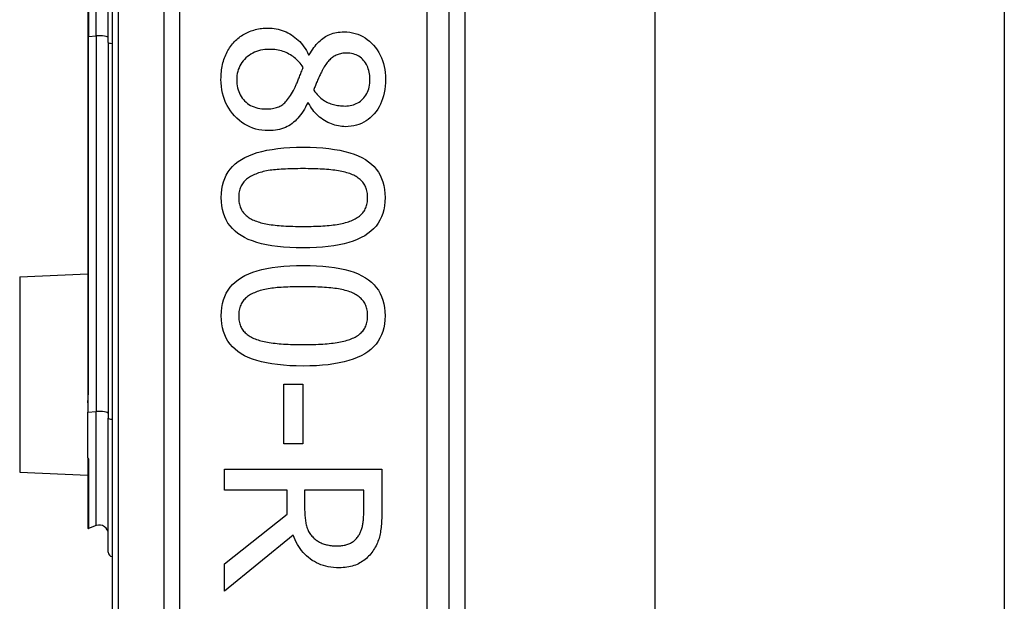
# Model space of a CAD drawing. Header units: inches. Extents: x 3.4 to 82.4, y 3.9 to 45.4.
# Tile 50 of 79: x 14.4 to 15.3, y 26.9 to 27.4. Entities that reach past the tile are written whole.
import ezdxf

# ---------------------------------------------------------------- set-up
doc = ezdxf.new("R2010")
doc.units = ezdxf.units.IN
doc.header["$MEASUREMENT"] = 0
doc.layers.add('Visible Edges(ANSI)', color=7, linetype='Continuous', lineweight=25)
doc.layers.add('Visible Tangent Edges(ANSI)', color=7, linetype='Continuous', lineweight=25)

msp = doc.modelspace()

# ---------------------------------------------------------------- linework, layer by layer
at = {"layer": 'Visible Edges(ANSI)'}
for p, q in [((14.49029, 28.38809), (14.49029, 26.50591)), ((14.78557, 26.697), (14.78557, 28.197)), ((14.79935, 28.07505), (14.79935, 26.81895)), ((14.96579, 28.0625), (14.96579, 26.8315)), ((15.27179, 28.0625), (15.27179, 26.8315)), ((14.46912, 27.50116), (14.46912, 27.39284)), ((14.48704, 27.38765), (14.48704, 27.50636)), ((14.46912, 27.39284), (14.46912, 27.08241)), ((14.48704, 27.38765), (14.48704, 27.05878)), ((14.66244, 27.37682), (14.663, 27.37682)), ((14.66222, 27.33483), (14.66166, 27.33483)), ((14.40942, 27.18247), (14.46912, 27.18508)), ((14.64078, 27.08839), (14.65753, 27.08839)), ((14.64078, 27.03624), (14.64078, 27.08839)), ((14.65753, 27.08839), (14.65753, 27.03624)), ((14.46912, 27.08241), (14.46912, 27.07216)), ((14.46912, 27.07216), (14.46912, 27.06384)), ((14.46912, 27.02408), (14.46912, 27.06384)), ((14.48704, 26.94144), (14.48704, 27.05878)), ((14.65753, 27.03624), (14.64078, 27.03624)), ((14.46912, 27.02408), (14.46912, 27.0239)), ((14.46912, 27.0239), (14.46912, 27.02328)), ((14.46912, 27.02328), (14.46912, 26.96259)), ((14.40942, 27.01153), (14.46912, 27.00893)), ((14.58886, 27.01402), (14.72665, 27.01402)), ((14.58886, 26.9957), (14.58886, 27.01402)), ((14.72665, 27.01402), (14.72665, 26.97851)), ((14.64368, 26.9957), (14.58886, 26.9957)), ((14.64368, 26.97471), (14.64368, 26.9957)), ((14.71079, 26.9957), (14.65898, 26.9957)), ((14.65898, 26.9957), (14.65898, 26.97963)), ((14.71079, 26.9775), (14.71079, 26.9957)), ((14.58886, 26.93116), (14.64368, 26.97471)), ((14.47647, 26.9647), (14.46965, 26.96222)), ((14.64882, 26.9564), (14.58886, 26.90738)), ((14.58886, 26.90738), (14.58886, 26.93116))]:
    msp.add_line(p, q, dxfattribs=at)
at = {"layer": 'Visible Edges(ANSI)', "flags": 128}
for points in [[(14.59757, 27.38832), (14.59851, 27.38927), (14.59948, 27.39018), (14.60048, 27.39105), (14.60151, 27.39188), (14.60257, 27.39268), (14.60365, 27.39343), (14.60476, 27.39415), (14.6059, 27.39482), (14.60707, 27.39546), (14.60827, 27.39606), (14.60949, 27.39662), (14.61074, 27.39714), (14.61201, 27.39762), (14.6133, 27.39806), (14.6146, 27.39846), (14.61592, 27.39882), (14.61724, 27.39913), (14.61859, 27.3994), (14.61994, 27.39963), (14.62131, 27.39982), (14.6227, 27.39997), (14.6241, 27.40007), (14.62551, 27.40014), (14.62693, 27.40016)], [(14.62693, 27.40016), (14.62878, 27.40012), (14.63061, 27.39999), (14.6324, 27.39978), (14.63418, 27.39949), (14.63593, 27.39912), (14.63765, 27.39866), (14.63935, 27.39812), (14.64103, 27.3975), (14.64268, 27.3968), (14.6443, 27.39601), (14.6459, 27.39514), (14.64748, 27.39418), (14.64902, 27.39315), (14.6505, 27.39204), (14.65193, 27.39086), (14.65331, 27.3896), (14.65464, 27.38826), (14.65591, 27.38686), (14.65713, 27.38537), (14.6583, 27.38381), (14.65941, 27.38218), (14.66048, 27.38047), (14.66149, 27.37868), (14.66244, 27.37682)], [(14.663, 27.37682), (14.664, 27.37848), (14.66501, 27.38006), (14.66603, 27.38157), (14.66707, 27.38301), (14.66813, 27.38438), (14.6692, 27.38567), (14.67029, 27.38689), (14.67139, 27.38804), (14.67251, 27.38911), (14.67364, 27.39011), (14.67479, 27.39104), (14.67595, 27.39189), (14.67715, 27.39268), (14.6784, 27.3934), (14.67969, 27.39404), (14.68103, 27.39462), (14.68242, 27.39514), (14.68385, 27.39558), (14.68534, 27.39595), (14.68687, 27.39626), (14.68845, 27.3965), (14.69008, 27.39667), (14.69176, 27.39677), (14.69349, 27.39681)], [(14.69349, 27.39681), (14.69604, 27.39673), (14.69852, 27.39648), (14.70093, 27.39607), (14.70326, 27.3955), (14.70553, 27.39477), (14.70772, 27.39388), (14.70985, 27.39282), (14.7119, 27.3916), (14.71388, 27.39021), (14.71579, 27.38867), (14.71763, 27.38696), (14.71939, 27.38508), (14.72105, 27.38308), (14.72257, 27.381), (14.72394, 27.37882), (14.72516, 27.37656), (14.72624, 27.37421), (14.72718, 27.37177), (14.72797, 27.36924), (14.72862, 27.36662), (14.72913, 27.36392), (14.72949, 27.36112), (14.72971, 27.35824), (14.72978, 27.35527)], [(14.58573, 27.35527), (14.58575, 27.35697), (14.58581, 27.35864), (14.58592, 27.36029), (14.58607, 27.36191), (14.58626, 27.36351), (14.5865, 27.36508), (14.58677, 27.36663), (14.58709, 27.36815), (14.58746, 27.36964), (14.58786, 27.37111), (14.58831, 27.37255), (14.5888, 27.37397), (14.58933, 27.37536), (14.5899, 27.37671), (14.5905, 27.37803), (14.59114, 27.37931), (14.59181, 27.38056), (14.59253, 27.38177), (14.59328, 27.38295), (14.59406, 27.3841), (14.59488, 27.3852), (14.59574, 27.38628), (14.59663, 27.38732), (14.59757, 27.38832)], [(14.62827, 27.38151), (14.62622, 27.38146), (14.62423, 27.3813), (14.62229, 27.38104), (14.62042, 27.38067), (14.61861, 27.3802), (14.61686, 27.37963), (14.61516, 27.37894), (14.61353, 27.37816), (14.61196, 27.37727), (14.61045, 27.37628), (14.609, 27.37518), (14.60762, 27.37397), (14.60631, 27.37269), (14.60512, 27.37135), (14.60405, 27.36996), (14.60309, 27.36852), (14.60224, 27.36702), (14.6015, 27.36547), (14.60088, 27.36387), (14.60037, 27.36221), (14.59997, 27.3605), (14.59969, 27.35873), (14.59952, 27.35692), (14.59946, 27.35504)], [(14.65775, 27.36576), (14.6569, 27.36701), (14.65601, 27.3682), (14.65509, 27.36934), (14.65413, 27.37044), (14.65314, 27.37148), (14.65211, 27.37248), (14.65105, 27.37343), (14.64996, 27.37433), (14.64883, 27.37518), (14.64767, 27.37598), (14.64648, 27.37673), (14.64525, 27.37743), (14.64399, 27.37808), (14.6427, 27.37868), (14.64138, 27.37922), (14.64004, 27.3797), (14.63866, 27.38012), (14.63726, 27.38049), (14.63583, 27.3808), (14.63438, 27.38106), (14.63289, 27.38125), (14.63138, 27.3814), (14.62984, 27.38148), (14.62827, 27.38151)], [(14.69561, 27.37827), (14.69449, 27.37825), (14.69339, 27.37818), (14.69233, 27.37807), (14.6913, 27.37791), (14.69029, 27.3777), (14.68931, 27.37745), (14.68836, 27.37715), (14.68744, 27.37681), (14.68655, 27.37642), (14.68569, 27.37598), (14.68486, 27.3755), (14.68405, 27.37498), (14.68327, 27.37441), (14.68249, 27.37379), (14.68174, 27.37312), (14.68099, 27.37241), (14.68026, 27.37166), (14.67954, 27.37086), (14.67884, 27.37001), (14.67814, 27.36912), (14.67747, 27.36818), (14.6768, 27.3672), (14.67615, 27.36617), (14.67551, 27.36509)], [(14.71615, 27.35538), (14.71612, 27.35703), (14.716, 27.35863), (14.71581, 27.36018), (14.71554, 27.36168), (14.71519, 27.36312), (14.71477, 27.36452), (14.71427, 27.36587), (14.7137, 27.36717), (14.71304, 27.36841), (14.71232, 27.36961), (14.71151, 27.37076), (14.71063, 27.37185), (14.70968, 27.37288), (14.70867, 27.37381), (14.70762, 27.37466), (14.7065, 27.37542), (14.70533, 27.37609), (14.70411, 27.37667), (14.70283, 27.37716), (14.70149, 27.37756), (14.70011, 27.37787), (14.69866, 27.37809), (14.69716, 27.37823), (14.69561, 27.37827)], [(14.64915, 27.34555), (14.64945, 27.34609), (14.64976, 27.34665), (14.65007, 27.34725), (14.65038, 27.34787), (14.65069, 27.34853), (14.65101, 27.34921), (14.65133, 27.34992), (14.65166, 27.35066), (14.65199, 27.35144), (14.65233, 27.35224), (14.65266, 27.35307), (14.65301, 27.35393), (14.65336, 27.35481), (14.65371, 27.35571), (14.65408, 27.35664), (14.65445, 27.35758), (14.65484, 27.35853), (14.65523, 27.35951), (14.65563, 27.36051), (14.65603, 27.36152), (14.65645, 27.36255), (14.65688, 27.36361), (14.65731, 27.36468), (14.65775, 27.36576)], [(14.67551, 27.36509), (14.67524, 27.36461), (14.67495, 27.36408), (14.67465, 27.3635), (14.67434, 27.36289), (14.674, 27.36223), (14.67365, 27.36152), (14.67329, 27.36077), (14.6729, 27.35998), (14.6725, 27.35915), (14.67209, 27.35827), (14.67166, 27.35735), (14.67121, 27.35638), (14.67076, 27.35541), (14.67033, 27.35444), (14.66991, 27.3535), (14.66952, 27.35256), (14.66913, 27.35165), (14.66877, 27.35075), (14.66842, 27.34986), (14.66808, 27.34899), (14.66776, 27.34814), (14.66746, 27.3473), (14.66718, 27.34647), (14.66691, 27.34566)], [(14.62727, 27.31038), (14.62437, 27.31047), (14.62155, 27.31074), (14.6188, 27.31118), (14.61614, 27.31181), (14.61355, 27.31261), (14.61105, 27.31359), (14.60862, 27.31475), (14.60628, 27.31609), (14.60401, 27.3176), (14.60182, 27.3193), (14.59971, 27.32117), (14.59768, 27.32322), (14.59577, 27.3254), (14.59403, 27.32768), (14.59245, 27.33004), (14.59104, 27.33249), (14.58979, 27.33503), (14.58872, 27.33765), (14.5878, 27.34037), (14.58706, 27.34317), (14.58648, 27.34606), (14.58606, 27.34904), (14.58581, 27.35211), (14.58573, 27.35527)], [(14.59946, 27.35504), (14.59951, 27.35314), (14.59966, 27.3513), (14.5999, 27.34952), (14.60024, 27.34781), (14.60068, 27.34616), (14.60121, 27.34458), (14.60184, 27.34305), (14.60257, 27.3416), (14.60339, 27.3402), (14.60431, 27.33887), (14.60533, 27.3376), (14.60644, 27.3364), (14.60764, 27.33527), (14.60891, 27.33425), (14.61025, 27.33332), (14.61166, 27.33249), (14.61314, 27.33176), (14.61469, 27.33112), (14.61631, 27.33058), (14.61801, 27.33014), (14.61977, 27.3298), (14.6216, 27.32956), (14.62351, 27.32941), (14.62548, 27.32936)], [(14.69449, 27.33193), (14.69601, 27.33197), (14.6975, 27.3321), (14.69893, 27.33232), (14.70033, 27.33262), (14.70168, 27.33301), (14.70299, 27.33348), (14.70426, 27.33404), (14.70548, 27.33468), (14.70667, 27.33542), (14.70781, 27.33623), (14.7089, 27.33714), (14.70996, 27.33813), (14.71095, 27.33919), (14.71185, 27.34033), (14.71267, 27.34153), (14.7134, 27.3428), (14.71405, 27.34414), (14.7146, 27.34554), (14.71508, 27.34701), (14.71547, 27.34855), (14.71577, 27.35016), (14.71598, 27.35183), (14.71611, 27.35357), (14.71615, 27.35538)], [(14.72978, 27.35527), (14.72971, 27.35219), (14.7295, 27.34922), (14.72916, 27.34635), (14.72869, 27.34359), (14.72807, 27.34092), (14.72732, 27.33836), (14.72643, 27.33591), (14.72541, 27.33356), (14.72425, 27.33131), (14.72295, 27.32916), (14.72152, 27.32711), (14.71995, 27.32517), (14.71827, 27.32336), (14.71652, 27.32171), (14.71469, 27.32022), (14.71278, 27.31888), (14.71079, 27.3177), (14.70873, 27.31667), (14.70659, 27.31581), (14.70437, 27.3151), (14.70207, 27.31455), (14.6997, 27.31415), (14.69724, 27.31392), (14.69471, 27.31384)], [(14.62548, 27.32936), (14.62687, 27.32938), (14.62821, 27.32945), (14.62951, 27.32957), (14.63075, 27.32973), (14.63195, 27.32994), (14.6331, 27.3302), (14.6342, 27.3305), (14.63526, 27.33085), (14.63626, 27.33125), (14.63722, 27.33169), (14.63813, 27.33218), (14.63899, 27.33271), (14.63983, 27.33331), (14.64067, 27.334), (14.64151, 27.33477), (14.64236, 27.33563), (14.6432, 27.33657), (14.64405, 27.3376), (14.64489, 27.33871), (14.64574, 27.33991), (14.64659, 27.34119), (14.64745, 27.34256), (14.6483, 27.34401), (14.64915, 27.34555)], [(14.66691, 27.34566), (14.66794, 27.34436), (14.66897, 27.34313), (14.67, 27.34197), (14.67105, 27.34088), (14.6721, 27.33987), (14.67315, 27.33892), (14.67421, 27.33805), (14.67527, 27.33725), (14.67634, 27.33653), (14.67742, 27.33587), (14.6785, 27.33529), (14.67958, 27.33478), (14.68069, 27.33432), (14.68181, 27.33391), (14.68297, 27.33353), (14.68414, 27.3332), (14.68535, 27.3329), (14.68658, 27.33264), (14.68783, 27.33242), (14.68911, 27.33225), (14.69042, 27.33211), (14.69175, 27.33201), (14.69311, 27.33195), (14.69449, 27.33193)], [(14.66166, 27.33483), (14.66071, 27.33286), (14.65973, 27.33098), (14.65872, 27.32917), (14.65767, 27.32744), (14.65658, 27.3258), (14.65546, 27.32424), (14.65431, 27.32276), (14.65313, 27.32136), (14.6519, 27.32004), (14.65065, 27.3188), (14.64936, 27.31765), (14.64804, 27.31658), (14.64667, 27.31559), (14.64523, 27.31468), (14.64373, 27.31386), (14.64216, 27.31313), (14.64052, 27.31249), (14.63883, 27.31193), (14.63706, 27.31145), (14.63523, 27.31107), (14.63334, 27.31077), (14.63138, 27.31055), (14.62936, 27.31042), (14.62727, 27.31038)], [(14.69471, 27.31384), (14.69317, 27.31388), (14.69163, 27.31399), (14.69009, 27.31418), (14.68856, 27.31444), (14.68703, 27.31478), (14.6855, 27.31519), (14.68398, 27.31568), (14.68246, 27.31625), (14.68094, 27.31689), (14.67942, 27.3176), (14.67791, 27.31839), (14.6764, 27.31926), (14.67492, 27.32019), (14.67349, 27.32119), (14.67212, 27.32226), (14.67081, 27.32339), (14.66954, 27.32459), (14.66833, 27.32586), (14.66718, 27.32719), (14.66608, 27.32859), (14.66503, 27.33005), (14.66404, 27.33158), (14.6631, 27.33317), (14.66222, 27.33483)], [(14.58595, 27.25175), (14.58608, 27.25547), (14.58644, 27.25901), (14.58706, 27.26239), (14.58792, 27.26559), (14.58902, 27.26863), (14.59038, 27.2715), (14.59197, 27.27421), (14.59382, 27.27674), (14.59591, 27.27911), (14.59824, 27.28131), (14.60082, 27.28334), (14.60365, 27.2852), (14.60673, 27.2869), (14.61007, 27.28846), (14.61366, 27.28986), (14.61752, 27.29112), (14.62163, 27.29223), (14.626, 27.2932), (14.63063, 27.29401), (14.63551, 27.29468), (14.64066, 27.2952), (14.64606, 27.29557), (14.65172, 27.29579), (14.65764, 27.29586)], [(14.65764, 27.29586), (14.66372, 27.29579), (14.66952, 27.29556), (14.67504, 27.29519), (14.68028, 27.29466), (14.68524, 27.29399), (14.68993, 27.29317), (14.69433, 27.2922), (14.69846, 27.29107), (14.70231, 27.2898), (14.70588, 27.28838), (14.70918, 27.28681), (14.71219, 27.28509), (14.71495, 27.28321), (14.71746, 27.28117), (14.71974, 27.27896), (14.72177, 27.27659), (14.72357, 27.27406), (14.72513, 27.27137), (14.72645, 27.26851), (14.72753, 27.26548), (14.72836, 27.2623), (14.72896, 27.25895), (14.72932, 27.25543), (14.72944, 27.25175)], [(14.65764, 27.2771), (14.65526, 27.2771), (14.65294, 27.27708), (14.65068, 27.27705), (14.6485, 27.277), (14.64638, 27.27695), (14.64433, 27.27688), (14.64234, 27.2768), (14.64042, 27.27671), (14.63857, 27.2766), (14.63678, 27.27648), (14.63506, 27.27635), (14.63341, 27.27621), (14.63181, 27.27605), (14.63023, 27.27586), (14.62869, 27.27564), (14.62717, 27.27539), (14.62568, 27.27512), (14.62423, 27.27481), (14.6228, 27.27448), (14.6214, 27.27412), (14.62003, 27.27374), (14.61869, 27.27332), (14.61738, 27.27288), (14.6161, 27.27241)], [(14.69963, 27.2723), (14.69843, 27.27275), (14.69718, 27.27318), (14.69588, 27.27358), (14.69453, 27.27396), (14.69313, 27.27432), (14.69167, 27.27465), (14.69017, 27.27495), (14.68861, 27.27523), (14.687, 27.27548), (14.68534, 27.27571), (14.68363, 27.27592), (14.68187, 27.2761), (14.68007, 27.27626), (14.67822, 27.2764), (14.67634, 27.27654), (14.67442, 27.27666), (14.67245, 27.27676), (14.67045, 27.27685), (14.66842, 27.27693), (14.66634, 27.27699), (14.66422, 27.27704), (14.66207, 27.27707), (14.65987, 27.2771), (14.65764, 27.2771)], [(14.6161, 27.27241), (14.61493, 27.27195), (14.61381, 27.27146), (14.61273, 27.27093), (14.6117, 27.27037), (14.61072, 27.26978), (14.60978, 27.26916), (14.60889, 27.26851), (14.60804, 27.26782), (14.60723, 27.2671), (14.60648, 27.26636), (14.60577, 27.26558), (14.6051, 27.26476), (14.60449, 27.26391), (14.60393, 27.26302), (14.60342, 27.26209), (14.60296, 27.26111), (14.60256, 27.26009), (14.60221, 27.25903), (14.60192, 27.25792), (14.60168, 27.25677), (14.60149, 27.25558), (14.60136, 27.25435), (14.60128, 27.25307), (14.60125, 27.25175)], [(14.71414, 27.25175), (14.71412, 27.25302), (14.71404, 27.25425), (14.71392, 27.25544), (14.71374, 27.25659), (14.71351, 27.2577), (14.71324, 27.25878), (14.71291, 27.25981), (14.71253, 27.26081), (14.7121, 27.26177), (14.71162, 27.2627), (14.71109, 27.26358), (14.71052, 27.26443), (14.70988, 27.26524), (14.7092, 27.26603), (14.70847, 27.26678), (14.70769, 27.26751), (14.70686, 27.26821), (14.70598, 27.26888), (14.70505, 27.26952), (14.70406, 27.27014), (14.70303, 27.27072), (14.70195, 27.27128), (14.70081, 27.2718), (14.69963, 27.2723)], [(14.65775, 27.20776), (14.65171, 27.20783), (14.64594, 27.20806), (14.64045, 27.20843), (14.63523, 27.20896), (14.63028, 27.20963), (14.62561, 27.21045), (14.62121, 27.21142), (14.61708, 27.21255), (14.61323, 27.21382), (14.60965, 27.21524), (14.60635, 27.21681), (14.60332, 27.21853), (14.60054, 27.22041), (14.59801, 27.22245), (14.59572, 27.22465), (14.59367, 27.22701), (14.59186, 27.22954), (14.59029, 27.23223), (14.58897, 27.23508), (14.58788, 27.23809), (14.58704, 27.24126), (14.58643, 27.2446), (14.58607, 27.24809), (14.58595, 27.25175)], [(14.60125, 27.25175), (14.60128, 27.25051), (14.60135, 27.2493), (14.60148, 27.24812), (14.60165, 27.24698), (14.60188, 27.24588), (14.60216, 27.24482), (14.60249, 27.24379), (14.60286, 27.2428), (14.60329, 27.24184), (14.60377, 27.24092), (14.6043, 27.24004), (14.60488, 27.23919), (14.60551, 27.23838), (14.60619, 27.2376), (14.60692, 27.23684), (14.6077, 27.23612), (14.60853, 27.23543), (14.60942, 27.23477), (14.61035, 27.23414), (14.61133, 27.23353), (14.61236, 27.23296), (14.61345, 27.23242), (14.61458, 27.23191), (14.61577, 27.23143)], [(14.72944, 27.25175), (14.72932, 27.24806), (14.72895, 27.24453), (14.72833, 27.24117), (14.72746, 27.23798), (14.72634, 27.23495), (14.72498, 27.23209), (14.72336, 27.22939), (14.7215, 27.22687), (14.71939, 27.2245), (14.71704, 27.22231), (14.71443, 27.22028), (14.71158, 27.21842), (14.70847, 27.21672), (14.70512, 27.21516), (14.70151, 27.21376), (14.69765, 27.2125), (14.69355, 27.21139), (14.68919, 27.21042), (14.68458, 27.20961), (14.67971, 27.20894), (14.6746, 27.20842), (14.66924, 27.20805), (14.66362, 27.20783), (14.65775, 27.20776)], [(14.69985, 27.23154), (14.701, 27.23202), (14.7021, 27.23253), (14.70316, 27.23307), (14.70416, 27.23363), (14.70512, 27.23423), (14.70603, 27.23485), (14.7069, 27.2355), (14.70772, 27.23618), (14.70849, 27.23689), (14.70921, 27.23763), (14.70989, 27.2384), (14.71052, 27.23919), (14.71109, 27.24002), (14.71162, 27.24089), (14.7121, 27.2418), (14.71253, 27.24275), (14.71291, 27.24373), (14.71324, 27.24476), (14.71351, 27.24583), (14.71374, 27.24693), (14.71392, 27.24808), (14.71404, 27.24926), (14.71412, 27.25049), (14.71414, 27.25175)], [(14.61577, 27.23143), (14.61693, 27.231), (14.61814, 27.23058), (14.6194, 27.23019), (14.62072, 27.22982), (14.62208, 27.22947), (14.6235, 27.22914), (14.62497, 27.22884), (14.62649, 27.22855), (14.62806, 27.22829), (14.62968, 27.22805), (14.63135, 27.22783), (14.63307, 27.22763), (14.63485, 27.22746), (14.63668, 27.22729), (14.63855, 27.22715), (14.64048, 27.22701), (14.64246, 27.2269), (14.64449, 27.2268), (14.64657, 27.22671), (14.64871, 27.22664), (14.65089, 27.22659), (14.65313, 27.22655), (14.65542, 27.22653), (14.65775, 27.22652)], [(14.65775, 27.22652), (14.66009, 27.22653), (14.66238, 27.22655), (14.66461, 27.22659), (14.66679, 27.22664), (14.66892, 27.22671), (14.671, 27.2268), (14.67303, 27.2269), (14.675, 27.22701), (14.67692, 27.22715), (14.67879, 27.22729), (14.68061, 27.22746), (14.68238, 27.22763), (14.68409, 27.22783), (14.68576, 27.22805), (14.68738, 27.2283), (14.68896, 27.22856), (14.69048, 27.22886), (14.69196, 27.22917), (14.6934, 27.22951), (14.69478, 27.22987), (14.69612, 27.23025), (14.69741, 27.23066), (14.69865, 27.23109), (14.69985, 27.23154)], [(14.58595, 27.14835), (14.58608, 27.15206), (14.58644, 27.15561), (14.58706, 27.15898), (14.58792, 27.16219), (14.58902, 27.16523), (14.59038, 27.1681), (14.59197, 27.17081), (14.59382, 27.17334), (14.59591, 27.17571), (14.59824, 27.1779), (14.60082, 27.17993), (14.60365, 27.1818), (14.60673, 27.1835), (14.61007, 27.18505), (14.61366, 27.18646), (14.61752, 27.18772), (14.62163, 27.18883), (14.626, 27.18979), (14.63063, 27.19061), (14.63551, 27.19127), (14.64066, 27.19179), (14.64606, 27.19216), (14.65172, 27.19239), (14.65764, 27.19246)], [(14.65764, 27.19246), (14.66372, 27.19238), (14.66952, 27.19216), (14.67504, 27.19179), (14.68028, 27.19126), (14.68524, 27.19059), (14.68993, 27.18977), (14.69433, 27.18879), (14.69846, 27.18767), (14.70231, 27.1864), (14.70588, 27.18498), (14.70918, 27.18341), (14.71219, 27.18168), (14.71495, 27.17981), (14.71746, 27.17776), (14.71974, 27.17556), (14.72177, 27.17319), (14.72357, 27.17066), (14.72513, 27.16796), (14.72645, 27.1651), (14.72753, 27.16208), (14.72836, 27.15889), (14.72896, 27.15554), (14.72932, 27.15203), (14.72944, 27.14835)], [(14.65764, 27.1737), (14.65526, 27.17369), (14.65294, 27.17368), (14.65068, 27.17364), (14.6485, 27.1736), (14.64638, 27.17354), (14.64433, 27.17348), (14.64234, 27.1734), (14.64042, 27.1733), (14.63857, 27.1732), (14.63678, 27.17308), (14.63506, 27.17295), (14.63341, 27.17281), (14.63181, 27.17264), (14.63023, 27.17245), (14.62869, 27.17223), (14.62717, 27.17199), (14.62568, 27.17171), (14.62423, 27.17141), (14.6228, 27.17108), (14.6214, 27.17072), (14.62003, 27.17034), (14.61869, 27.16992), (14.61738, 27.16948), (14.6161, 27.16901)], [(14.69963, 27.1689), (14.69843, 27.16935), (14.69718, 27.16978), (14.69588, 27.17018), (14.69453, 27.17056), (14.69313, 27.17091), (14.69167, 27.17124), (14.69017, 27.17155), (14.68861, 27.17183), (14.687, 27.17208), (14.68534, 27.17231), (14.68363, 27.17251), (14.68187, 27.17269), (14.68007, 27.17286), (14.67822, 27.173), (14.67634, 27.17313), (14.67442, 27.17325), (14.67245, 27.17336), (14.67045, 27.17345), (14.66842, 27.17353), (14.66634, 27.17359), (14.66422, 27.17364), (14.66207, 27.17367), (14.65987, 27.17369), (14.65764, 27.1737)], [(14.6161, 27.16901), (14.61493, 27.16855), (14.61381, 27.16805), (14.61273, 27.16753), (14.6117, 27.16697), (14.61072, 27.16638), (14.60978, 27.16576), (14.60889, 27.1651), (14.60804, 27.16442), (14.60723, 27.1637), (14.60648, 27.16295), (14.60577, 27.16217), (14.6051, 27.16136), (14.60449, 27.16051), (14.60393, 27.15962), (14.60342, 27.15868), (14.60296, 27.15771), (14.60256, 27.15669), (14.60221, 27.15562), (14.60192, 27.15452), (14.60168, 27.15337), (14.60149, 27.15218), (14.60136, 27.15095), (14.60128, 27.14967), (14.60125, 27.14835)], [(14.71414, 27.14835), (14.71412, 27.14962), (14.71404, 27.15084), (14.71392, 27.15203), (14.71374, 27.15318), (14.71351, 27.1543), (14.71324, 27.15537), (14.71291, 27.15641), (14.71253, 27.15741), (14.7121, 27.15837), (14.71162, 27.15929), (14.71109, 27.16018), (14.71052, 27.16103), (14.70988, 27.16184), (14.7092, 27.16262), (14.70847, 27.16338), (14.70769, 27.16411), (14.70686, 27.16481), (14.70598, 27.16548), (14.70505, 27.16612), (14.70406, 27.16673), (14.70303, 27.16732), (14.70195, 27.16787), (14.70081, 27.1684), (14.69963, 27.1689)], [(14.65775, 27.10436), (14.65171, 27.10443), (14.64594, 27.10465), (14.64045, 27.10503), (14.63523, 27.10555), (14.63028, 27.10623), (14.62561, 27.10705), (14.62121, 27.10802), (14.61708, 27.10914), (14.61323, 27.11042), (14.60965, 27.11184), (14.60635, 27.11341), (14.60332, 27.11513), (14.60054, 27.11701), (14.59801, 27.11905), (14.59572, 27.12125), (14.59367, 27.12361), (14.59186, 27.12614), (14.59029, 27.12882), (14.58897, 27.13167), (14.58788, 27.13469), (14.58704, 27.13786), (14.58643, 27.14119), (14.58607, 27.14469), (14.58595, 27.14835)], [(14.60125, 27.14835), (14.60128, 27.1471), (14.60135, 27.14589), (14.60148, 27.14472), (14.60165, 27.14358), (14.60188, 27.14248), (14.60216, 27.14141), (14.60249, 27.14039), (14.60286, 27.13939), (14.60329, 27.13844), (14.60377, 27.13752), (14.6043, 27.13664), (14.60488, 27.13579), (14.60551, 27.13498), (14.60619, 27.13419), (14.60692, 27.13344), (14.6077, 27.13272), (14.60853, 27.13203), (14.60942, 27.13136), (14.61035, 27.13073), (14.61133, 27.13013), (14.61236, 27.12956), (14.61345, 27.12902), (14.61458, 27.12851), (14.61577, 27.12803)], [(14.72944, 27.14835), (14.72932, 27.14466), (14.72895, 27.14113), (14.72833, 27.13777), (14.72746, 27.13457), (14.72634, 27.13155), (14.72498, 27.12868), (14.72336, 27.12599), (14.7215, 27.12346), (14.71939, 27.1211), (14.71704, 27.11891), (14.71443, 27.11688), (14.71158, 27.11502), (14.70847, 27.11332), (14.70512, 27.11176), (14.70151, 27.11035), (14.69765, 27.1091), (14.69355, 27.10798), (14.68919, 27.10702), (14.68458, 27.10621), (14.67971, 27.10554), (14.6746, 27.10502), (14.66924, 27.10465), (14.66362, 27.10443), (14.65775, 27.10436)], [(14.69985, 27.12814), (14.701, 27.12862), (14.7021, 27.12913), (14.70316, 27.12967), (14.70416, 27.13023), (14.70512, 27.13083), (14.70603, 27.13145), (14.7069, 27.1321), (14.70772, 27.13278), (14.70849, 27.13349), (14.70921, 27.13423), (14.70989, 27.13499), (14.71052, 27.13579), (14.71109, 27.13662), (14.71162, 27.13749), (14.7121, 27.1384), (14.71253, 27.13934), (14.71291, 27.14033), (14.71324, 27.14136), (14.71351, 27.14243), (14.71374, 27.14353), (14.71392, 27.14468), (14.71404, 27.14586), (14.71412, 27.14709), (14.71414, 27.14835)], [(14.61577, 27.12803), (14.61693, 27.12759), (14.61814, 27.12718), (14.6194, 27.12679), (14.62072, 27.12642), (14.62208, 27.12607), (14.6235, 27.12574), (14.62497, 27.12543), (14.62649, 27.12515), (14.62806, 27.12489), (14.62968, 27.12465), (14.63135, 27.12443), (14.63307, 27.12423), (14.63485, 27.12405), (14.63668, 27.12389), (14.63855, 27.12374), (14.64048, 27.12361), (14.64246, 27.1235), (14.64449, 27.12339), (14.64657, 27.12331), (14.64871, 27.12324), (14.65089, 27.12319), (14.65313, 27.12315), (14.65542, 27.12312), (14.65775, 27.12312)], [(14.65775, 27.12312), (14.66009, 27.12312), (14.66238, 27.12315), (14.66461, 27.12319), (14.66679, 27.12324), (14.66892, 27.12331), (14.671, 27.12339), (14.67303, 27.1235), (14.675, 27.12361), (14.67692, 27.12374), (14.67879, 27.12389), (14.68061, 27.12405), (14.68238, 27.12423), (14.68409, 27.12443), (14.68576, 27.12465), (14.68738, 27.1249), (14.68896, 27.12516), (14.69048, 27.12545), (14.69196, 27.12577), (14.6934, 27.1261), (14.69478, 27.12647), (14.69612, 27.12685), (14.69741, 27.12726), (14.69865, 27.12769), (14.69985, 27.12814)], [(14.65898, 26.97963), (14.65899, 26.97832), (14.65902, 26.97703), (14.65907, 26.97576), (14.65914, 26.97452), (14.65922, 26.9733), (14.65933, 26.9721), (14.65946, 26.97093), (14.6596, 26.96977), (14.65977, 26.96864), (14.65995, 26.96754), (14.66015, 26.96645), (14.66038, 26.96539), (14.66063, 26.96435), (14.66092, 26.96334), (14.66126, 26.96236), (14.66164, 26.9614), (14.66205, 26.96047), (14.66251, 26.95957), (14.66301, 26.95869), (14.66355, 26.95784), (14.66414, 26.95702), (14.66476, 26.95623), (14.66542, 26.95546), (14.66613, 26.95472)], [(14.7061, 26.95562), (14.70652, 26.95628), (14.70692, 26.95696), (14.70729, 26.95765), (14.70765, 26.95837), (14.70798, 26.9591), (14.7083, 26.95985), (14.70859, 26.96061), (14.70886, 26.9614), (14.70911, 26.9622), (14.70934, 26.96302), (14.70955, 26.96386), (14.70973, 26.96472), (14.7099, 26.9656), (14.71006, 26.96652), (14.7102, 26.96746), (14.71032, 26.96845), (14.71043, 26.96946), (14.71053, 26.97051), (14.71061, 26.97159), (14.71068, 26.97271), (14.71073, 26.97386), (14.71076, 26.97504), (14.71079, 26.97625), (14.71079, 26.9775)], [(14.72665, 26.97851), (14.72664, 26.97656), (14.72661, 26.97467), (14.72657, 26.97283), (14.72651, 26.97105), (14.72643, 26.96931), (14.72633, 26.96764), (14.72621, 26.96601), (14.72608, 26.96444), (14.72593, 26.96292), (14.72576, 26.96146), (14.72557, 26.96005), (14.72537, 26.95869), (14.72513, 26.95736), (14.72484, 26.95605), (14.72451, 26.95474), (14.72413, 26.95345), (14.72371, 26.95216), (14.72323, 26.95089), (14.72271, 26.94962), (14.72214, 26.94837), (14.72152, 26.94712), (14.72086, 26.94589), (14.72015, 26.94466), (14.71939, 26.94345)], [(14.68924, 26.92781), (14.68676, 26.92787), (14.68435, 26.92803), (14.68201, 26.92829), (14.67973, 26.92867), (14.67752, 26.92915), (14.67538, 26.92974), (14.67331, 26.93043), (14.6713, 26.93124), (14.66936, 26.93215), (14.66749, 26.93316), (14.66569, 26.93429), (14.66395, 26.93552), (14.66228, 26.93684), (14.66069, 26.93824), (14.65917, 26.93971), (14.65773, 26.94126), (14.65636, 26.94289), (14.65506, 26.94459), (14.65384, 26.94637), (14.65268, 26.94822), (14.65161, 26.95015), (14.6506, 26.95216), (14.64968, 26.95424), (14.64882, 26.9564)], [(14.66613, 26.95472), (14.66677, 26.95407), (14.66744, 26.95344), (14.66812, 26.95285), (14.66883, 26.95228), (14.66956, 26.95174), (14.67032, 26.95123), (14.67109, 26.95076), (14.67188, 26.95031), (14.6727, 26.94989), (14.67354, 26.9495), (14.6744, 26.94914), (14.67528, 26.94881), (14.67619, 26.9485), (14.67712, 26.94823), (14.67808, 26.94797), (14.67906, 26.94775), (14.68006, 26.94755), (14.68109, 26.94738), (14.68215, 26.94724), (14.68323, 26.94712), (14.68433, 26.94703), (14.68546, 26.94696), (14.68661, 26.94692), (14.68779, 26.94691)], [(14.68779, 26.94691), (14.68879, 26.94692), (14.68976, 26.94697), (14.69072, 26.94704), (14.69166, 26.94714), (14.69257, 26.94728), (14.69347, 26.94744), (14.69435, 26.94763), (14.69521, 26.94785), (14.69605, 26.9481), (14.69687, 26.94838), (14.69767, 26.94869), (14.69846, 26.94903), (14.69922, 26.9494), (14.69995, 26.9498), (14.70067, 26.95024), (14.70136, 26.9507), (14.70204, 26.9512), (14.70268, 26.95174), (14.70331, 26.9523), (14.70391, 26.9529), (14.7045, 26.95353), (14.70505, 26.95419), (14.70559, 26.95489), (14.7061, 26.95562)], [(14.71939, 26.94345), (14.71859, 26.94226), (14.71776, 26.94111), (14.71688, 26.94001), (14.71597, 26.93895), (14.71503, 26.93793), (14.71405, 26.93695), (14.71303, 26.93602), (14.71197, 26.93513), (14.71088, 26.93429), (14.70975, 26.93348), (14.70859, 26.93272), (14.70739, 26.932), (14.70614, 26.93133), (14.70485, 26.93072), (14.70351, 26.93017), (14.70212, 26.92967), (14.70068, 26.92924), (14.69919, 26.92886), (14.69766, 26.92854), (14.69607, 26.92828), (14.69444, 26.92807), (14.69276, 26.92793), (14.69102, 26.92784), (14.68924, 26.92781)]]:
    msp.add_lwpolyline(points, dxfattribs=at)
at = {"layer": 'Visible Edges(ANSI)'}
for centre, radius, start, end in [((14.46951, 26.96259), 0.000394, 180, 290), ((14.47916, 26.95731), 0.00787, 0, 110), ((14.49098, 26.94144), 0.00394, 180, 259.97953)]:
    msp.add_arc(centre, radius, start, end, dxfattribs=at)
at = {"layer": 'Visible Tangent Edges(ANSI)'}
for p, q in [((14.49606, 26.50591), (14.49606, 28.38809)), ((14.53571, 28.197), (14.53571, 26.697)), ((14.54963, 26.697), (14.54963, 28.197)), ((14.76588, 28.197), (14.76588, 26.697)), ((14.46965, 27.50125), (14.46965, 27.39275)), ((14.47647, 27.39336), (14.47647, 27.50064)), ((14.46965, 27.39275), (14.47647, 27.39336)), ((14.46965, 27.08232), (14.46965, 27.39275)), ((14.47647, 27.39336), (14.47647, 27.06449)), ((14.40942, 27.18247), (14.40942, 27.01153)), ((14.46912, 27.06384), (14.47647, 27.06449)), ((14.47647, 26.9647), (14.47647, 27.06449)), ((14.46922, 27.02398), (14.46912, 27.02408)), ((14.46965, 27.02308), (14.46965, 26.96222))]:
    msp.add_line(p, q, dxfattribs=at)
at = {"layer": 'Visible Tangent Edges(ANSI)', "flags": 128}
for points in [[(14.46912, 27.07216), (14.46914, 27.07258), (14.46916, 27.073), (14.46919, 27.07343), (14.46921, 27.07385), (14.46923, 27.07427), (14.46926, 27.0747), (14.46929, 27.07512), (14.46931, 27.07555), (14.46934, 27.07597), (14.46936, 27.07639), (14.46939, 27.07682), (14.46942, 27.07724), (14.46944, 27.07767), (14.46947, 27.07809), (14.4695, 27.07851), (14.46952, 27.07894), (14.46955, 27.07936), (14.46957, 27.07978), (14.46959, 27.08021), (14.46961, 27.08063), (14.46962, 27.08105), (14.46964, 27.08148), (14.46964, 27.0819), (14.46965, 27.08232)], [(14.46965, 27.02308), (14.46964, 27.02313), (14.46964, 27.02317), (14.46964, 27.02321), (14.46963, 27.02326), (14.46962, 27.0233), (14.46961, 27.02334), (14.4696, 27.02338), (14.46959, 27.02342), (14.46957, 27.02346), (14.46956, 27.0235), (14.46954, 27.02354), (14.46952, 27.02358), (14.4695, 27.02361), (14.46948, 27.02365), (14.46946, 27.02369), (14.46944, 27.02372), (14.46941, 27.02375), (14.46939, 27.02379), (14.46936, 27.02382), (14.46934, 27.02385), (14.46931, 27.02388), (14.46928, 27.02392), (14.46925, 27.02395), (14.46922, 27.02398)]]:
    msp.add_lwpolyline(points, dxfattribs=at)
at = {"layer": 'Visible Tangent Edges(ANSI)'}
for centre, major_axis, ratio, start_param, end_param in [((14.46951, 27.39284), (-0.000394, 0), 0.245714, 0, 1.919862), ((14.47916, 27.39154), (0.00787, 0), 0.245714, 0, 1.919862), ((14.49098, 27.38765), (-0.00394, 0), 0.245714, 0, 1.395906), ((14.46951, 27.08241), (-0.000394, 0), 0.245714, 0, 1.919862), ((14.47916, 27.06268), (0.00787, 0), 0.245714, 0, 1.919862), ((14.49098, 27.05878), (-0.00394, 0), 0.245714, 0, 1.395906), ((14.46909, 27.02418), (0.000276, 0.000281), 0.604942, 4.252306, 4.588732), ((14.46951, 27.02328), (-0.000394, 0), 0.548442, 0, 1.919862)]:
    msp.add_ellipse(centre, major_axis=major_axis, ratio=ratio, start_param=start_param, end_param=end_param, dxfattribs=at)

doc.saveas('drawing.dxf')
